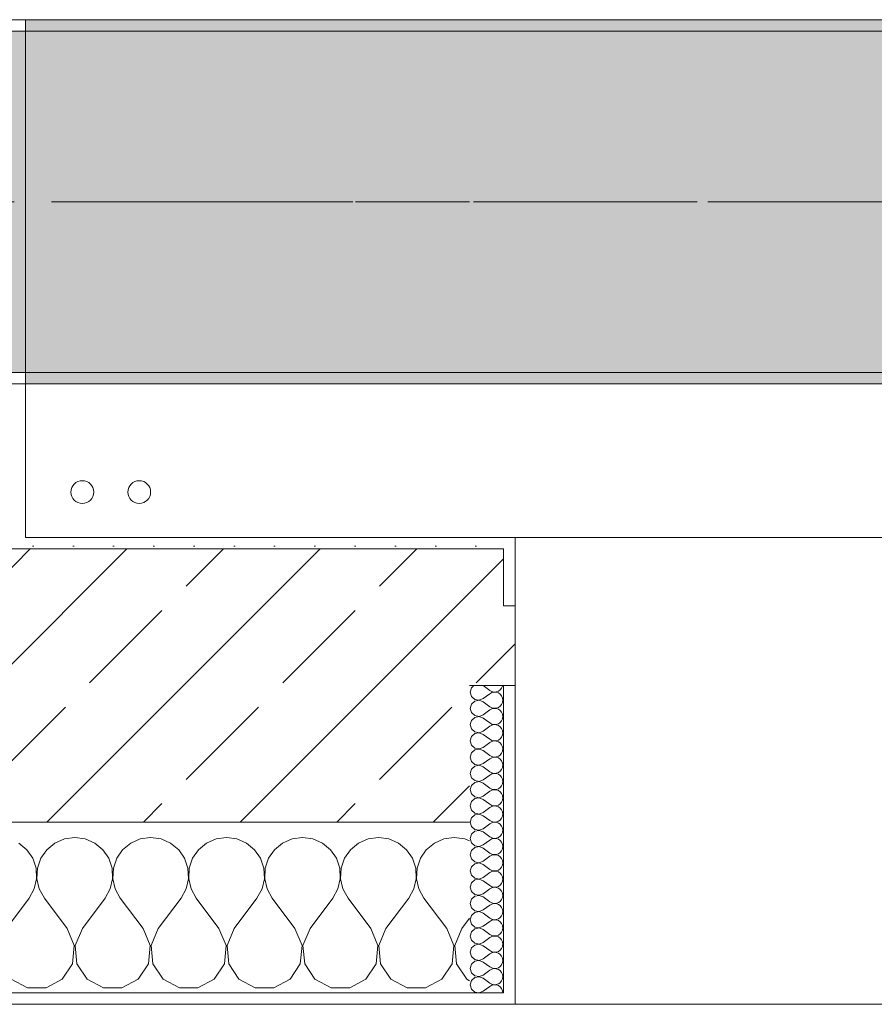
# Model space of a CAD drawing. Header units: metres. Extents: x -3.6 to 84.5, y -11 to 16.8.
# Tile 45 of 228: x 15.085 to 15.835, y -0.155 to 0.71. Entities that reach past the tile are written whole.
import ezdxf

# ---------------------------------------------------------------- set-up
doc = ezdxf.new("R2010")
doc.units = ezdxf.units.M
doc.header["$MEASUREMENT"] = 0
doc.linetypes.add('Achse', pattern=[0.2, 0.1, -0.05, 0, -0.05])
doc.linetypes.add('Strichlinie doppelt', pattern=[0.546806, 0.264583, -0.105833, 0.070556, -0.105833])
for name, color, linetype in [('451 - Universal.Achsen Raster', 7, 'Continuous'), ('604 - Struktur.Wand Aussen', 7, 'Continuous'), ('607 - Struktur.Stütze', 7, 'Continuous'), ('608 - Struktur.Träger', 7, 'Continuous'), ('801 - HKLSE.Heizung_ Klima_ Lüftung', 7, 'Continuous')]:
    doc.layers.add(name, color=color, linetype=linetype)
pattern_1 = [(45, (0, 0), (-0.01767767, 0.01767767), [0, -0.025])]
pattern_2 = [(0, (0, 0), (0, 0.08660254), [0, -0.05]), (0, (0.025, 0.0433), (0, 0.08660254), [0, -0.05])]
pattern_3 = [(45, (0, 0), (-0.08485281, 0.08485281), []), (45, (-0.04243, 0.04243), (-0.08485281, 0.08485281), [0.09, -0.03])]

# ---------------------------------------------------------------- blocks, each defined once
blk = doc.blocks.new('*X76')
at = {"layer": '604 - Struktur.Wand Aussen', "color": 7, "linetype": 'Continuous', "lineweight": 5}
for p, q in [((15.13333, -0.00833), (15.12422, -0.0096)), ((15.14244, -0.0096), (15.13333, -0.00833)), ((15.2, -0.00833), (15.19089, -0.0096)), ((15.20911, -0.0096), (15.2, -0.00833)), ((15.26667, -0.00833), (15.25756, -0.0096)), ((15.27578, -0.0096), (15.26667, -0.00833)), ((15.33333, -0.00833), (15.32422, -0.0096)), ((15.34244, -0.0096), (15.33333, -0.00833)), ((15.4, -0.00833), (15.39089, -0.0096)), ((15.40911, -0.0096), (15.4, -0.00833)), ((15.46667, -0.00833), (15.45756, -0.0096)), ((15.47578, -0.0096), (15.46667, -0.00833)), ((15.09127, -0.01918), (15.08419, -0.01331)), ((15.11581, -0.01331), (15.10873, -0.01918)), ((15.12422, -0.0096), (15.11581, -0.01331)), ((15.15086, -0.01331), (15.14244, -0.0096)), ((15.15794, -0.01918), (15.15086, -0.01331)), ((15.18248, -0.01331), (15.17539, -0.01918)), ((15.19089, -0.0096), (15.18248, -0.01331)), ((15.21752, -0.01331), (15.20911, -0.0096)), ((15.22461, -0.01918), (15.21752, -0.01331)), ((15.24914, -0.01331), (15.24206, -0.01918)), ((15.25756, -0.0096), (15.24914, -0.01331)), ((15.28419, -0.01331), (15.27578, -0.0096)), ((15.29127, -0.01918), (15.28419, -0.01331)), ((15.31581, -0.01331), (15.30873, -0.01918)), ((15.32422, -0.0096), (15.31581, -0.01331)), ((15.35086, -0.01331), (15.34244, -0.0096)), ((15.35794, -0.01918), (15.35086, -0.01331)), ((15.38248, -0.01331), (15.37539, -0.01918)), ((15.39089, -0.0096), (15.38248, -0.01331)), ((15.41752, -0.01331), (15.40911, -0.0096)), ((15.42461, -0.01918), (15.41752, -0.01331)), ((15.44914, -0.01331), (15.44206, -0.01918)), ((15.45756, -0.0096), (15.44914, -0.01331)), ((15.48, -0.01146), (15.47578, -0.0096)), ((15.09648, -0.02676), (15.09127, -0.01918)), ((15.10873, -0.01918), (15.10352, -0.02676)), ((15.16315, -0.02676), (15.15794, -0.01918)), ((15.17539, -0.01918), (15.17019, -0.02676)), ((15.22981, -0.02676), (15.22461, -0.01918)), ((15.24206, -0.01918), (15.23685, -0.02676)), ((15.29648, -0.02676), (15.29127, -0.01918)), ((15.30873, -0.01918), (15.30352, -0.02676)), ((15.36315, -0.02676), (15.35794, -0.01918)), ((15.37539, -0.01918), (15.37019, -0.02676)), ((15.42981, -0.02676), (15.42461, -0.01918)), ((15.44206, -0.01918), (15.43685, -0.02676)), ((15.09942, -0.03547), (15.09648, -0.02676)), ((15.10352, -0.02676), (15.10058, -0.03547)), ((15.16609, -0.03547), (15.16315, -0.02676)), ((15.17019, -0.02676), (15.16725, -0.03547)), ((15.23275, -0.03547), (15.22981, -0.02676)), ((15.23685, -0.02676), (15.23391, -0.03547)), ((15.29942, -0.03547), (15.29648, -0.02676)), ((15.30352, -0.02676), (15.30058, -0.03547)), ((15.36609, -0.03547), (15.36315, -0.02676)), ((15.37019, -0.02676), (15.36725, -0.03547)), ((15.43275, -0.03547), (15.42981, -0.02676)), ((15.43685, -0.02676), (15.43391, -0.03547)), ((15.09987, -0.04466), (15.09942, -0.03547)), ((15.10058, -0.03547), (15.10013, -0.04466)), ((15.16653, -0.04466), (15.16609, -0.03547)), ((15.16725, -0.03547), (15.1668, -0.04466)), ((15.2332, -0.04466), (15.23275, -0.03547)), ((15.23391, -0.03547), (15.23347, -0.04466)), ((15.29987, -0.04466), (15.29942, -0.03547)), ((15.30058, -0.03547), (15.30013, -0.04466)), ((15.36653, -0.04466), (15.36609, -0.03547)), ((15.36725, -0.03547), (15.3668, -0.04466)), ((15.4332, -0.04466), (15.43275, -0.03547)), ((15.43391, -0.03547), (15.43347, -0.04466)), ((15.09778, -0.05362), (15.09987, -0.04466)), ((15.10013, -0.04466), (15.10222, -0.05362)), ((15.16445, -0.05362), (15.16653, -0.04466)), ((15.1668, -0.04466), (15.16888, -0.05362)), ((15.23112, -0.05362), (15.2332, -0.04466)), ((15.23347, -0.04466), (15.23555, -0.05362)), ((15.29778, -0.05362), (15.29987, -0.04466)), ((15.30013, -0.04466), (15.30222, -0.05362)), ((15.36445, -0.05362), (15.36653, -0.04466)), ((15.3668, -0.04466), (15.36888, -0.05362)), ((15.43112, -0.05362), (15.4332, -0.04466)), ((15.43347, -0.04466), (15.43555, -0.05362)), ((15.09333, -0.06167), (15.09778, -0.05362)), ((15.10222, -0.05362), (15.10667, -0.06167)), ((15.16, -0.06167), (15.16445, -0.05362)), ((15.16888, -0.05362), (15.17333, -0.06167)), ((15.22667, -0.06167), (15.23112, -0.05362)), ((15.23555, -0.05362), (15.24, -0.06167)), ((15.29333, -0.06167), (15.29778, -0.05362)), ((15.30222, -0.05362), (15.30667, -0.06167)), ((15.36, -0.06167), (15.36445, -0.05362)), ((15.36888, -0.05362), (15.37333, -0.06167)), ((15.42667, -0.06167), (15.43112, -0.05362)), ((15.43555, -0.05362), (15.44, -0.06167)), ((15.07333, -0.08833), (15.09333, -0.06167)), ((15.12667, -0.08833), (15.10667, -0.06167)), ((15.14, -0.08833), (15.16, -0.06167)), ((15.19333, -0.08833), (15.17333, -0.06167)), ((15.20667, -0.08833), (15.22667, -0.06167)), ((15.26, -0.08833), (15.24, -0.06167)), ((15.27333, -0.08833), (15.29333, -0.06167)), ((15.32667, -0.08833), (15.30667, -0.06167)), ((15.34, -0.08833), (15.36, -0.06167)), ((15.39333, -0.08833), (15.37333, -0.06167)), ((15.40667, -0.08833), (15.42667, -0.06167)), ((15.46, -0.08833), (15.44, -0.06167)), ((15.47333, -0.08833), (15.48, -0.07944)), ((15.13295, -0.1033), (15.12667, -0.08833)), ((15.14, -0.08833), (15.13371, -0.1033)), ((15.19962, -0.1033), (15.19333, -0.08833)), ((15.20667, -0.08833), (15.20038, -0.1033)), ((15.26629, -0.1033), (15.26, -0.08833)), ((15.27333, -0.08833), (15.26705, -0.1033)), ((15.33295, -0.1033), (15.32667, -0.08833)), ((15.34, -0.08833), (15.33371, -0.1033)), ((15.39962, -0.1033), (15.39333, -0.08833)), ((15.40667, -0.08833), (15.40038, -0.1033)), ((15.46629, -0.1033), (15.46, -0.08833)), ((15.47333, -0.08833), (15.46705, -0.1033)), ((15.13142, -0.11947), (15.13295, -0.1033)), ((15.13371, -0.1033), (15.13525, -0.11947)), ((15.19808, -0.11947), (15.19962, -0.1033)), ((15.20038, -0.1033), (15.20192, -0.11947)), ((15.26475, -0.11947), (15.26629, -0.1033)), ((15.26705, -0.1033), (15.26858, -0.11947)), ((15.33142, -0.11947), (15.33295, -0.1033)), ((15.33371, -0.1033), (15.33525, -0.11947)), ((15.39808, -0.11947), (15.39962, -0.1033)), ((15.40038, -0.1033), (15.40192, -0.11947)), ((15.46475, -0.11947), (15.46629, -0.1033)), ((15.46705, -0.1033), (15.46858, -0.11947)), ((15.12243, -0.13299), (15.13142, -0.11947)), ((15.13525, -0.11947), (15.14424, -0.13299)), ((15.1891, -0.13299), (15.19808, -0.11947)), ((15.20192, -0.11947), (15.2109, -0.13299)), ((15.25576, -0.13299), (15.26475, -0.11947)), ((15.26858, -0.11947), (15.27757, -0.13299)), ((15.32243, -0.13299), (15.33142, -0.11947)), ((15.33525, -0.11947), (15.34424, -0.13299)), ((15.3891, -0.13299), (15.39808, -0.11947)), ((15.40192, -0.11947), (15.4109, -0.13299)), ((15.45576, -0.13299), (15.46475, -0.11947)), ((15.46858, -0.11947), (15.47757, -0.13299)), ((15.07757, -0.13299), (15.09188, -0.14066)), ((15.10812, -0.14066), (15.12243, -0.13299)), ((15.14424, -0.13299), (15.15855, -0.14066)), ((15.17479, -0.14066), (15.1891, -0.13299)), ((15.2109, -0.13299), (15.22521, -0.14066)), ((15.24145, -0.14066), (15.25576, -0.13299)), ((15.27757, -0.13299), (15.29188, -0.14066)), ((15.30812, -0.14066), (15.32243, -0.13299)), ((15.34424, -0.13299), (15.35855, -0.14066)), ((15.37479, -0.14066), (15.3891, -0.13299)), ((15.4109, -0.13299), (15.42521, -0.14066)), ((15.44145, -0.14066), (15.45576, -0.13299)), ((15.47757, -0.13299), (15.48, -0.13429)), ((15.09188, -0.14066), (15.10812, -0.14066)), ((15.15855, -0.14066), (15.17479, -0.14066)), ((15.22521, -0.14066), (15.24145, -0.14066)), ((15.29188, -0.14066), (15.30812, -0.14066)), ((15.35855, -0.14066), (15.37479, -0.14066)), ((15.42521, -0.14066), (15.44145, -0.14066))]:
    blk.add_line(p, q, dxfattribs=at)
blk = doc.blocks.new('*X106')
at = {"layer": '604 - Struktur.Wand Aussen', "color": 7, "linetype": 'Continuous', "lineweight": 5}
for p, q in [((15.48178, 0.12304), (15.48071, 0.11929)), ((15.48392, 0.125), (15.48178, 0.12304)), ((15.49214, 0.125), (15.49786, 0.12071)), ((15.50534, 0.12004), (15.50696, 0.12116)), ((15.50696, 0.12116), (15.50822, 0.12267)), ((15.50822, 0.12267), (15.50901, 0.12448)), ((15.50901, 0.12448), (15.50909, 0.125)), ((15.48071, 0.11929), (15.48178, 0.11553)), ((15.48178, 0.11553), (15.48466, 0.1129)), ((15.48466, 0.1129), (15.4885, 0.11217)), ((15.4885, 0.11217), (15.49214, 0.11357)), ((15.49214, 0.11357), (15.49786, 0.11786)), ((15.49786, 0.12071), (15.49958, 0.11976)), ((15.49958, 0.11881), (15.49786, 0.11786)), ((15.49958, 0.11976), (15.5015, 0.11931)), ((15.5015, 0.11926), (15.49958, 0.11881)), ((15.5015, 0.11931), (15.50347, 0.11941)), ((15.50347, 0.11916), (15.5015, 0.11926)), ((15.50347, 0.11941), (15.50534, 0.12004)), ((15.50534, 0.11853), (15.50347, 0.11916)), ((15.50696, 0.11742), (15.50534, 0.11853)), ((15.50822, 0.1159), (15.50696, 0.11742)), ((15.50901, 0.11409), (15.50822, 0.1159)), ((15.50929, 0.11214), (15.50901, 0.11409)), ((15.48178, 0.10876), (15.48071, 0.105)), ((15.48071, 0.105), (15.48178, 0.10124)), ((15.48466, 0.11139), (15.48178, 0.10876)), ((15.4885, 0.11211), (15.48466, 0.11139)), ((15.49214, 0.11071), (15.4885, 0.11211)), ((15.49214, 0.11071), (15.49786, 0.10643)), ((15.49786, 0.10643), (15.49958, 0.10547)), ((15.49958, 0.10453), (15.49786, 0.10357)), ((15.49958, 0.10547), (15.5015, 0.10503)), ((15.5015, 0.10497), (15.49958, 0.10453)), ((15.5015, 0.10503), (15.50347, 0.10512)), ((15.50347, 0.10488), (15.5015, 0.10497)), ((15.50347, 0.10512), (15.50534, 0.10575)), ((15.50534, 0.10425), (15.50347, 0.10488)), ((15.50534, 0.10575), (15.50696, 0.10687)), ((15.50696, 0.10313), (15.50534, 0.10425)), ((15.50696, 0.10687), (15.50822, 0.10839)), ((15.50822, 0.10839), (15.50901, 0.11019)), ((15.50901, 0.11019), (15.50929, 0.11214)), ((15.48178, 0.10124), (15.48466, 0.09861)), ((15.48466, 0.0971), (15.48178, 0.09447)), ((15.48466, 0.09861), (15.4885, 0.09789)), ((15.4885, 0.09783), (15.48466, 0.0971)), ((15.4885, 0.09789), (15.49214, 0.09929)), ((15.49214, 0.09643), (15.4885, 0.09783)), ((15.49214, 0.09929), (15.49786, 0.10357)), ((15.49214, 0.09643), (15.49786, 0.09214)), ((15.50822, 0.10161), (15.50696, 0.10313)), ((15.50901, 0.09981), (15.50822, 0.10161)), ((15.50822, 0.0941), (15.50901, 0.09591)), ((15.50929, 0.09786), (15.50901, 0.09981)), ((15.50901, 0.09591), (15.50929, 0.09786)), ((15.48178, 0.09447), (15.48071, 0.09071)), ((15.48071, 0.09071), (15.48178, 0.08696)), ((15.48178, 0.08696), (15.48466, 0.08433)), ((15.49214, 0.085), (15.49786, 0.08929)), ((15.49786, 0.09214), (15.49958, 0.09119)), ((15.49958, 0.09024), (15.49786, 0.08929)), ((15.49958, 0.09119), (15.5015, 0.09074)), ((15.5015, 0.09069), (15.49958, 0.09024)), ((15.5015, 0.09074), (15.50347, 0.09084)), ((15.50347, 0.09059), (15.5015, 0.09069)), ((15.50347, 0.09084), (15.50534, 0.09147)), ((15.50534, 0.08996), (15.50347, 0.09059)), ((15.50534, 0.09147), (15.50696, 0.09258)), ((15.50696, 0.08884), (15.50534, 0.08996)), ((15.50696, 0.09258), (15.50822, 0.0941)), ((15.50822, 0.08733), (15.50696, 0.08884)), ((15.50901, 0.08552), (15.50822, 0.08733)), ((15.48178, 0.08018), (15.48071, 0.07643)), ((15.48466, 0.08282), (15.48178, 0.08018)), ((15.48466, 0.08433), (15.4885, 0.0836)), ((15.4885, 0.08354), (15.48466, 0.08282)), ((15.4885, 0.0836), (15.49214, 0.085)), ((15.49214, 0.08214), (15.4885, 0.08354)), ((15.49214, 0.08214), (15.49786, 0.07786)), ((15.49786, 0.07786), (15.49958, 0.0769)), ((15.50534, 0.07718), (15.50696, 0.0783)), ((15.50696, 0.0783), (15.50822, 0.07982)), ((15.50822, 0.07982), (15.50901, 0.08162)), ((15.50929, 0.08357), (15.50901, 0.08552)), ((15.50901, 0.08162), (15.50929, 0.08357)), ((15.48071, 0.07643), (15.48178, 0.07267)), ((15.48178, 0.07267), (15.48466, 0.07004)), ((15.48466, 0.07004), (15.4885, 0.06931)), ((15.4885, 0.06926), (15.48466, 0.06853)), ((15.4885, 0.06931), (15.49214, 0.07071)), ((15.49214, 0.06786), (15.4885, 0.06926)), ((15.49214, 0.07071), (15.49786, 0.075)), ((15.49958, 0.07595), (15.49786, 0.075)), ((15.49958, 0.0769), (15.5015, 0.07646)), ((15.5015, 0.0764), (15.49958, 0.07595)), ((15.5015, 0.07646), (15.50347, 0.07655)), ((15.50347, 0.0763), (15.5015, 0.0764)), ((15.50347, 0.07655), (15.50534, 0.07718)), ((15.50534, 0.07567), (15.50347, 0.0763)), ((15.50696, 0.07456), (15.50534, 0.07567)), ((15.50822, 0.07304), (15.50696, 0.07456)), ((15.50901, 0.07124), (15.50822, 0.07304)), ((15.50929, 0.06929), (15.50901, 0.07124)), ((15.50901, 0.06733), (15.50929, 0.06929)), ((15.48178, 0.0659), (15.48071, 0.06214)), ((15.48071, 0.06214), (15.48178, 0.05839)), ((15.48466, 0.06853), (15.48178, 0.0659)), ((15.49214, 0.06786), (15.49786, 0.06357)), ((15.49214, 0.05643), (15.49786, 0.06071)), ((15.49786, 0.06357), (15.49958, 0.06262)), ((15.49958, 0.06167), (15.49786, 0.06071)), ((15.49958, 0.06262), (15.5015, 0.06217)), ((15.5015, 0.06211), (15.49958, 0.06167)), ((15.5015, 0.06217), (15.50347, 0.06227)), ((15.50347, 0.06202), (15.5015, 0.06211)), ((15.50347, 0.06227), (15.50534, 0.0629)), ((15.50534, 0.06139), (15.50347, 0.06202)), ((15.50534, 0.0629), (15.50696, 0.06401)), ((15.50696, 0.06027), (15.50534, 0.06139)), ((15.50696, 0.06401), (15.50822, 0.06553)), ((15.50822, 0.06553), (15.50901, 0.06733)), ((15.48178, 0.05839), (15.48466, 0.05575)), ((15.48466, 0.05425), (15.48178, 0.05161)), ((15.48466, 0.05575), (15.4885, 0.05503)), ((15.4885, 0.05497), (15.48466, 0.05425)), ((15.4885, 0.05503), (15.49214, 0.05643)), ((15.49214, 0.05357), (15.4885, 0.05497)), ((15.49214, 0.05357), (15.49786, 0.04929)), ((15.50822, 0.05876), (15.50696, 0.06027)), ((15.50901, 0.05695), (15.50822, 0.05876)), ((15.50822, 0.05124), (15.50901, 0.05305)), ((15.50929, 0.055), (15.50901, 0.05695)), ((15.50901, 0.05305), (15.50929, 0.055)), ((15.48178, 0.05161), (15.48071, 0.04786)), ((15.48071, 0.04786), (15.48178, 0.0441)), ((15.48178, 0.0441), (15.48466, 0.04147)), ((15.49214, 0.04214), (15.49786, 0.04643)), ((15.49786, 0.04929), (15.49958, 0.04833)), ((15.49958, 0.04738), (15.49786, 0.04643)), ((15.49958, 0.04833), (15.5015, 0.04789)), ((15.5015, 0.04783), (15.49958, 0.04738)), ((15.5015, 0.04789), (15.50347, 0.04798)), ((15.50347, 0.04773), (15.5015, 0.04783)), ((15.50347, 0.04798), (15.50534, 0.04861)), ((15.50534, 0.0471), (15.50347, 0.04773)), ((15.50534, 0.04861), (15.50696, 0.04973)), ((15.50696, 0.04599), (15.50534, 0.0471)), ((15.50696, 0.04973), (15.50822, 0.05124)), ((15.50822, 0.04447), (15.50696, 0.04599)), ((15.50901, 0.04267), (15.50822, 0.04447)), ((15.48178, 0.03733), (15.48071, 0.03357)), ((15.48466, 0.03996), (15.48178, 0.03733)), ((15.48466, 0.04147), (15.4885, 0.04074)), ((15.4885, 0.04069), (15.48466, 0.03996)), ((15.4885, 0.04074), (15.49214, 0.04214)), ((15.49214, 0.03929), (15.4885, 0.04069)), ((15.49214, 0.03929), (15.49786, 0.035)), ((15.49786, 0.035), (15.49958, 0.03405)), ((15.50534, 0.03433), (15.50696, 0.03544)), ((15.50696, 0.03544), (15.50822, 0.03696)), ((15.50822, 0.03696), (15.50901, 0.03876)), ((15.50929, 0.04071), (15.50901, 0.04267)), ((15.50901, 0.03876), (15.50929, 0.04071)), ((15.48071, 0.03357), (15.48178, 0.02982)), ((15.48178, 0.02982), (15.48466, 0.02718)), ((15.48466, 0.02718), (15.4885, 0.02646)), ((15.4885, 0.0264), (15.48466, 0.02567)), ((15.4885, 0.02646), (15.49214, 0.02786)), ((15.49214, 0.025), (15.4885, 0.0264)), ((15.49214, 0.02786), (15.49786, 0.03214)), ((15.49958, 0.0331), (15.49786, 0.03214)), ((15.49958, 0.03405), (15.5015, 0.0336)), ((15.5015, 0.03354), (15.49958, 0.0331)), ((15.5015, 0.0336), (15.50347, 0.0337)), ((15.50347, 0.03345), (15.5015, 0.03354)), ((15.50347, 0.0337), (15.50534, 0.03433)), ((15.50534, 0.03282), (15.50347, 0.03345)), ((15.50696, 0.0317), (15.50534, 0.03282)), ((15.50822, 0.03018), (15.50696, 0.0317)), ((15.50901, 0.02838), (15.50822, 0.03018)), ((15.50929, 0.02643), (15.50901, 0.02838)), ((15.50901, 0.02448), (15.50929, 0.02643)), ((15.48178, 0.02304), (15.48071, 0.01929)), ((15.48071, 0.01929), (15.48178, 0.01553)), ((15.48466, 0.02567), (15.48178, 0.02304)), ((15.49214, 0.025), (15.49786, 0.02071)), ((15.49214, 0.01357), (15.49786, 0.01786)), ((15.49786, 0.02071), (15.49958, 0.01976)), ((15.49958, 0.01881), (15.49786, 0.01786)), ((15.49958, 0.01976), (15.5015, 0.01931)), ((15.5015, 0.01926), (15.49958, 0.01881)), ((15.5015, 0.01931), (15.50347, 0.01941)), ((15.50347, 0.01916), (15.5015, 0.01926)), ((15.50347, 0.01941), (15.50534, 0.02004)), ((15.50534, 0.01853), (15.50347, 0.01916)), ((15.50534, 0.02004), (15.50696, 0.02116)), ((15.50696, 0.01742), (15.50534, 0.01853)), ((15.50696, 0.02116), (15.50822, 0.02267)), ((15.50822, 0.0159), (15.50696, 0.01742)), ((15.50822, 0.02267), (15.50901, 0.02448)), ((15.48178, 0.00876), (15.48071, 0.005)), ((15.48178, 0.01553), (15.48466, 0.0129)), ((15.48466, 0.01139), (15.48178, 0.00876)), ((15.48466, 0.0129), (15.4885, 0.01217)), ((15.4885, 0.01211), (15.48466, 0.01139)), ((15.4885, 0.01217), (15.49214, 0.01357)), ((15.49214, 0.01071), (15.4885, 0.01211)), ((15.49214, 0.01071), (15.49786, 0.00643)), ((15.50901, 0.01409), (15.50822, 0.0159)), ((15.50822, 0.00839), (15.50901, 0.01019)), ((15.50929, 0.01214), (15.50901, 0.01409)), ((15.50901, 0.01019), (15.50929, 0.01214)), ((15.48071, 0.005), (15.48178, 0.00124)), ((15.48178, 0.00124), (15.48466, -0.00139)), ((15.49214, -0.00071), (15.49786, 0.00357)), ((15.49786, 0.00643), (15.49958, 0.00547)), ((15.49958, 0.00453), (15.49786, 0.00357)), ((15.49958, 0.00547), (15.5015, 0.00503)), ((15.5015, 0.00497), (15.49958, 0.00453)), ((15.5015, 0.00503), (15.50347, 0.00512)), ((15.50347, 0.00488), (15.5015, 0.00497)), ((15.50347, 0.00512), (15.50534, 0.00575)), ((15.50534, 0.00425), (15.50347, 0.00488)), ((15.50534, 0.00575), (15.50696, 0.00687)), ((15.50696, 0.00313), (15.50534, 0.00425)), ((15.50696, 0.00687), (15.50822, 0.00839)), ((15.50822, 0.00161), (15.50696, 0.00313)), ((15.50901, -0.00019), (15.50822, 0.00161)), ((15.48178, -0.00553), (15.48071, -0.00929)), ((15.48466, -0.0029), (15.48178, -0.00553)), ((15.48466, -0.00139), (15.4885, -0.00211)), ((15.4885, -0.00217), (15.48466, -0.0029)), ((15.4885, -0.00211), (15.49214, -0.00071)), ((15.49214, -0.00357), (15.4885, -0.00217)), ((15.49214, -0.00357), (15.49786, -0.00786)), ((15.49786, -0.00786), (15.49958, -0.00881)), ((15.50347, -0.00916), (15.50534, -0.00853)), ((15.50534, -0.00853), (15.50696, -0.00742)), ((15.50696, -0.00742), (15.50822, -0.0059)), ((15.50822, -0.0059), (15.50901, -0.00409)), ((15.50929, -0.00214), (15.50901, -0.00019)), ((15.50901, -0.00409), (15.50929, -0.00214)), ((15.48071, -0.00929), (15.48178, -0.01304)), ((15.48178, -0.01304), (15.48466, -0.01567)), ((15.48466, -0.01718), (15.48178, -0.01982)), ((15.48466, -0.01567), (15.4885, -0.0164)), ((15.4885, -0.01646), (15.48466, -0.01718)), ((15.4885, -0.0164), (15.49214, -0.015)), ((15.49214, -0.01786), (15.4885, -0.01646)), ((15.49214, -0.015), (15.49786, -0.01071)), ((15.49958, -0.00976), (15.49786, -0.01071)), ((15.49958, -0.00881), (15.5015, -0.00926)), ((15.5015, -0.00931), (15.49958, -0.00976)), ((15.5015, -0.00926), (15.50347, -0.00916)), ((15.50347, -0.00941), (15.5015, -0.00931)), ((15.50534, -0.01004), (15.50347, -0.00941)), ((15.50696, -0.01116), (15.50534, -0.01004)), ((15.50822, -0.01267), (15.50696, -0.01116)), ((15.50901, -0.01448), (15.50822, -0.01267)), ((15.50929, -0.01643), (15.50901, -0.01448)), ((15.50901, -0.01838), (15.50929, -0.01643)), ((15.48178, -0.01982), (15.48071, -0.02357)), ((15.48071, -0.02357), (15.48178, -0.02733)), ((15.49214, -0.01786), (15.49786, -0.02214)), ((15.49214, -0.02929), (15.49786, -0.025)), ((15.49786, -0.02214), (15.49958, -0.0231)), ((15.49958, -0.02405), (15.49786, -0.025)), ((15.49958, -0.0231), (15.5015, -0.02354)), ((15.5015, -0.0236), (15.49958, -0.02405)), ((15.5015, -0.02354), (15.50347, -0.02345)), ((15.50347, -0.0237), (15.5015, -0.0236)), ((15.50347, -0.02345), (15.50534, -0.02282)), ((15.50534, -0.02433), (15.50347, -0.0237)), ((15.50534, -0.02282), (15.50696, -0.0217)), ((15.50696, -0.02544), (15.50534, -0.02433)), ((15.50696, -0.0217), (15.50822, -0.02018)), ((15.50822, -0.02696), (15.50696, -0.02544)), ((15.50822, -0.02018), (15.50901, -0.01838)), ((15.48178, -0.0341), (15.48071, -0.03786)), ((15.48178, -0.02733), (15.48466, -0.02996)), ((15.48466, -0.03147), (15.48178, -0.0341)), ((15.48466, -0.02996), (15.4885, -0.03069)), ((15.4885, -0.03074), (15.48466, -0.03147)), ((15.4885, -0.03069), (15.49214, -0.02929)), ((15.49214, -0.03214), (15.4885, -0.03074)), ((15.49214, -0.03214), (15.49786, -0.03643)), ((15.50696, -0.03599), (15.50822, -0.03447)), ((15.50901, -0.02876), (15.50822, -0.02696)), ((15.50822, -0.03447), (15.50901, -0.03267)), ((15.50929, -0.03071), (15.50901, -0.02876)), ((15.50901, -0.03267), (15.50929, -0.03071)), ((15.48071, -0.03786), (15.48178, -0.04161)), ((15.48178, -0.04161), (15.48466, -0.04425)), ((15.49214, -0.04357), (15.49786, -0.03929)), ((15.49786, -0.03643), (15.49958, -0.03738)), ((15.49958, -0.03833), (15.49786, -0.03929)), ((15.49958, -0.03738), (15.5015, -0.03783)), ((15.5015, -0.03789), (15.49958, -0.03833)), ((15.5015, -0.03783), (15.50347, -0.03773)), ((15.50347, -0.03798), (15.5015, -0.03789)), ((15.50347, -0.03773), (15.50534, -0.0371)), ((15.50534, -0.03861), (15.50347, -0.03798)), ((15.50534, -0.0371), (15.50696, -0.03599)), ((15.50696, -0.03973), (15.50534, -0.03861)), ((15.50822, -0.04124), (15.50696, -0.03973)), ((15.50901, -0.04305), (15.50822, -0.04124)), ((15.50929, -0.045), (15.50901, -0.04305)), ((15.48178, -0.04839), (15.48071, -0.05214)), ((15.48466, -0.04575), (15.48178, -0.04839)), ((15.48466, -0.04425), (15.4885, -0.04497)), ((15.4885, -0.04503), (15.48466, -0.04575)), ((15.4885, -0.04497), (15.49214, -0.04357)), ((15.49214, -0.04643), (15.4885, -0.04503)), ((15.49214, -0.04643), (15.49786, -0.05071)), ((15.49786, -0.05071), (15.49958, -0.05167)), ((15.49958, -0.05167), (15.5015, -0.05211)), ((15.50347, -0.05202), (15.50534, -0.05139)), ((15.50534, -0.05139), (15.50696, -0.05027)), ((15.50696, -0.05027), (15.50822, -0.04876)), ((15.50822, -0.04876), (15.50901, -0.04695)), ((15.50901, -0.04695), (15.50929, -0.045)), ((15.48071, -0.05214), (15.48178, -0.0559)), ((15.48178, -0.0559), (15.48466, -0.05853)), ((15.48466, -0.06004), (15.48178, -0.06267)), ((15.48466, -0.05853), (15.4885, -0.05926)), ((15.4885, -0.05931), (15.48466, -0.06004)), ((15.4885, -0.05926), (15.49214, -0.05786)), ((15.49214, -0.06071), (15.4885, -0.05931)), ((15.49214, -0.05786), (15.49786, -0.05357)), ((15.49958, -0.05262), (15.49786, -0.05357)), ((15.5015, -0.05217), (15.49958, -0.05262)), ((15.5015, -0.05211), (15.50347, -0.05202)), ((15.50347, -0.05227), (15.5015, -0.05217)), ((15.50534, -0.0529), (15.50347, -0.05227)), ((15.50696, -0.05401), (15.50534, -0.0529)), ((15.50822, -0.05553), (15.50696, -0.05401)), ((15.50901, -0.05733), (15.50822, -0.05553)), ((15.50929, -0.05929), (15.50901, -0.05733)), ((15.50901, -0.06124), (15.50929, -0.05929)), ((15.48178, -0.06267), (15.48071, -0.06643)), ((15.48071, -0.06643), (15.48178, -0.07018)), ((15.49214, -0.06071), (15.49786, -0.065)), ((15.49214, -0.07214), (15.49786, -0.06786)), ((15.49786, -0.065), (15.49958, -0.06595)), ((15.49958, -0.0669), (15.49786, -0.06786)), ((15.49958, -0.06595), (15.5015, -0.0664)), ((15.5015, -0.06646), (15.49958, -0.0669)), ((15.5015, -0.0664), (15.50347, -0.0663)), ((15.50347, -0.06655), (15.5015, -0.06646)), ((15.50347, -0.0663), (15.50534, -0.06567)), ((15.50534, -0.06718), (15.50347, -0.06655)), ((15.50534, -0.06567), (15.50696, -0.06456)), ((15.50696, -0.0683), (15.50534, -0.06718)), ((15.50696, -0.06456), (15.50822, -0.06304)), ((15.50822, -0.06982), (15.50696, -0.0683)), ((15.50822, -0.06304), (15.50901, -0.06124)), ((15.48178, -0.07696), (15.48071, -0.08071)), ((15.48178, -0.07018), (15.48466, -0.07282)), ((15.48466, -0.07433), (15.48178, -0.07696)), ((15.48466, -0.07282), (15.4885, -0.07354)), ((15.4885, -0.0736), (15.48466, -0.07433)), ((15.4885, -0.07354), (15.49214, -0.07214)), ((15.49214, -0.075), (15.4885, -0.0736)), ((15.49214, -0.075), (15.49786, -0.07929)), ((15.50696, -0.07884), (15.50822, -0.07733)), ((15.50901, -0.07162), (15.50822, -0.06982)), ((15.50822, -0.07733), (15.50901, -0.07552)), ((15.50929, -0.07357), (15.50901, -0.07162)), ((15.50901, -0.07552), (15.50929, -0.07357)), ((15.48071, -0.08071), (15.48178, -0.08447)), ((15.48178, -0.08447), (15.48466, -0.0871)), ((15.4885, -0.08783), (15.49214, -0.08643)), ((15.49214, -0.08643), (15.49786, -0.08214)), ((15.49786, -0.07929), (15.49958, -0.08024)), ((15.49958, -0.08119), (15.49786, -0.08214)), ((15.49958, -0.08024), (15.5015, -0.08069)), ((15.5015, -0.08074), (15.49958, -0.08119)), ((15.5015, -0.08069), (15.50347, -0.08059)), ((15.50347, -0.08084), (15.5015, -0.08074)), ((15.50347, -0.08059), (15.50534, -0.07996)), ((15.50534, -0.08147), (15.50347, -0.08084)), ((15.50534, -0.07996), (15.50696, -0.07884)), ((15.50696, -0.08258), (15.50534, -0.08147)), ((15.50822, -0.0841), (15.50696, -0.08258)), ((15.50901, -0.08591), (15.50822, -0.0841)), ((15.50929, -0.08786), (15.50901, -0.08591)), ((15.48178, -0.09124), (15.48071, -0.095)), ((15.48071, -0.095), (15.48178, -0.09876)), ((15.48466, -0.08861), (15.48178, -0.09124)), ((15.48466, -0.0871), (15.4885, -0.08783)), ((15.4885, -0.08789), (15.48466, -0.08861)), ((15.49214, -0.08929), (15.4885, -0.08789)), ((15.49214, -0.08929), (15.49786, -0.09357)), ((15.49786, -0.09357), (15.49958, -0.09453)), ((15.49958, -0.09453), (15.5015, -0.09497)), ((15.5015, -0.09503), (15.49958, -0.09547)), ((15.5015, -0.09497), (15.50347, -0.09488)), ((15.50347, -0.09512), (15.5015, -0.09503)), ((15.50347, -0.09488), (15.50534, -0.09425)), ((15.50534, -0.09575), (15.50347, -0.09512)), ((15.50534, -0.09425), (15.50696, -0.09313)), ((15.50696, -0.09313), (15.50822, -0.09161)), ((15.50822, -0.09161), (15.50901, -0.08981)), ((15.50901, -0.08981), (15.50929, -0.08786)), ((15.48178, -0.09876), (15.48466, -0.10139)), ((15.48466, -0.1029), (15.48178, -0.10553)), ((15.48466, -0.10139), (15.4885, -0.10211)), ((15.4885, -0.10217), (15.48466, -0.1029)), ((15.4885, -0.10211), (15.49214, -0.10071)), ((15.49214, -0.10357), (15.4885, -0.10217)), ((15.49214, -0.10071), (15.49786, -0.09643)), ((15.49214, -0.10357), (15.49786, -0.10786)), ((15.49958, -0.09547), (15.49786, -0.09643)), ((15.50696, -0.09687), (15.50534, -0.09575)), ((15.50822, -0.09839), (15.50696, -0.09687)), ((15.50901, -0.10019), (15.50822, -0.09839)), ((15.50929, -0.10214), (15.50901, -0.10019)), ((15.50901, -0.10409), (15.50929, -0.10214)), ((15.48178, -0.10553), (15.48071, -0.10929)), ((15.48071, -0.10929), (15.48178, -0.11304)), ((15.49214, -0.115), (15.49786, -0.11071)), ((15.49786, -0.10786), (15.49958, -0.10881)), ((15.49958, -0.10976), (15.49786, -0.11071)), ((15.49958, -0.10881), (15.5015, -0.10926)), ((15.5015, -0.10931), (15.49958, -0.10976)), ((15.5015, -0.10926), (15.50347, -0.10916)), ((15.50347, -0.10941), (15.5015, -0.10931)), ((15.50347, -0.10916), (15.50534, -0.10853)), ((15.50534, -0.11004), (15.50347, -0.10941)), ((15.50534, -0.10853), (15.50696, -0.10742)), ((15.50696, -0.11116), (15.50534, -0.11004)), ((15.50696, -0.10742), (15.50822, -0.1059)), ((15.50822, -0.11267), (15.50696, -0.11116)), ((15.50822, -0.1059), (15.50901, -0.10409)), ((15.48178, -0.11982), (15.48071, -0.12357)), ((15.48178, -0.11304), (15.48466, -0.11567)), ((15.48466, -0.11718), (15.48178, -0.11982)), ((15.48466, -0.11567), (15.4885, -0.1164)), ((15.4885, -0.11646), (15.48466, -0.11718)), ((15.4885, -0.1164), (15.49214, -0.115)), ((15.49214, -0.11786), (15.4885, -0.11646)), ((15.49214, -0.11786), (15.49786, -0.12214)), ((15.50696, -0.1217), (15.50822, -0.12018)), ((15.50901, -0.11448), (15.50822, -0.11267)), ((15.50822, -0.12018), (15.50901, -0.11838)), ((15.50929, -0.11643), (15.50901, -0.11448)), ((15.50901, -0.11838), (15.50929, -0.11643)), ((15.48071, -0.12357), (15.48178, -0.12733)), ((15.48178, -0.12733), (15.48466, -0.12996)), ((15.4885, -0.13069), (15.49214, -0.12929)), ((15.49214, -0.12929), (15.49786, -0.125)), ((15.49786, -0.12214), (15.49958, -0.1231)), ((15.49958, -0.12405), (15.49786, -0.125)), ((15.49958, -0.1231), (15.5015, -0.12354)), ((15.5015, -0.1236), (15.49958, -0.12405)), ((15.5015, -0.12354), (15.50347, -0.12345)), ((15.50347, -0.1237), (15.5015, -0.1236)), ((15.50347, -0.12345), (15.50534, -0.12282)), ((15.50534, -0.12433), (15.50347, -0.1237)), ((15.50534, -0.12282), (15.50696, -0.1217)), ((15.50696, -0.12544), (15.50534, -0.12433)), ((15.50822, -0.12696), (15.50696, -0.12544)), ((15.50901, -0.12876), (15.50822, -0.12696)), ((15.50929, -0.13071), (15.50901, -0.12876)), ((15.48178, -0.1341), (15.48071, -0.13786)), ((15.48071, -0.13786), (15.48178, -0.14161)), ((15.48466, -0.13147), (15.48178, -0.1341)), ((15.48466, -0.12996), (15.4885, -0.13069)), ((15.4885, -0.13074), (15.48466, -0.13147)), ((15.49214, -0.13214), (15.4885, -0.13074)), ((15.49214, -0.13214), (15.49786, -0.13643)), ((15.49786, -0.13643), (15.49958, -0.13738)), ((15.49958, -0.13833), (15.49786, -0.13929)), ((15.49958, -0.13738), (15.5015, -0.13783)), ((15.5015, -0.13789), (15.49958, -0.13833)), ((15.5015, -0.13783), (15.50347, -0.13773)), ((15.50347, -0.13798), (15.5015, -0.13789)), ((15.50347, -0.13773), (15.50534, -0.1371)), ((15.50534, -0.13861), (15.50347, -0.13798)), ((15.50534, -0.1371), (15.50696, -0.13599)), ((15.50696, -0.13599), (15.50822, -0.13447)), ((15.50822, -0.13447), (15.50901, -0.13267)), ((15.50901, -0.13267), (15.50929, -0.13071)), ((15.48178, -0.14161), (15.48466, -0.14425)), ((15.48466, -0.14425), (15.4885, -0.14497)), ((15.4885, -0.14497), (15.49214, -0.14357)), ((15.49214, -0.14357), (15.49786, -0.13929)), ((15.50696, -0.13973), (15.50534, -0.13861)), ((15.50822, -0.14124), (15.50696, -0.13973)), ((15.50901, -0.14305), (15.50822, -0.14124)), ((15.50929, -0.145), (15.50901, -0.14305))]:
    blk.add_line(p, q, dxfattribs=at)

msp = doc.modelspace()

# ---------------------------------------------------------------- hatches: boundary and pattern name
at = {"layer": '604 - Struktur.Wand Aussen', "linetype": 'Continuous', "lineweight": 0, "true_color": 0x000000}
h = msp.add_hatch(dxfattribs=at)
h.set_pattern_fill('Gips_0001', color=18, style=0, pattern_type=2)
h.set_pattern_definition(pattern_1)
h.paths.add_polyline_path([(15.08999, 0.245), (15.51, 0.245), (15.51, 0.255), (15.08999, 0.255)])
h = msp.add_hatch(dxfattribs=at)
h.set_pattern_fill('Gips_0001', color=18, style=0, pattern_type=2)
h.set_pattern_definition(pattern_1)
h.paths.add_polyline_path([(15.51, 0.195), (15.52, 0.195), (15.52, 0.255), (15.51, 0.255)])
h = msp.add_hatch(dxfattribs=at)
h.set_pattern_fill('Beton__Stahlbeton_0001', color=18, style=0, pattern_type=2)
h.set_pattern_definition(pattern_3)
h.paths.add_polyline_path([(14.32, 0.195), (14.32, 0.125), (14.33, 0.125), (14.36, 0.125), (14.36, 0.005), (15.48, 0.005), (15.48, 0.125), (15.51, 0.125), (15.52, 0.125), (15.52, 0.195), (15.51, 0.195), (15.51, 0.245), (14.33, 0.245), (14.33, 0.195)])
h = msp.add_hatch(dxfattribs=at)
h.set_pattern_fill('Verputz_0001', color=18, style=0, pattern_type=2)
h.set_pattern_definition(pattern_2)
h.paths.add_polyline_path([(15.51, 0.125), (15.51, -0.155), (15.52, -0.155), (15.52, 0.125)])
h = msp.add_hatch(dxfattribs=at)
h.set_pattern_fill('Verputz_0001', color=18, style=0, pattern_type=2)
h.set_pattern_definition(pattern_2)
h.paths.add_polyline_path([(14.33, -0.145), (14.33, -0.155), (15.51, -0.155), (15.51, -0.145)])
at = {"layer": '607 - Struktur.Stütze', "linetype": 'Continuous', "lineweight": 0, "true_color": 0x000000}
h = msp.add_hatch(dxfattribs=at)
h.set_pattern_fill('Gips_0001', color=18, style=0, pattern_type=2)
h.set_pattern_definition(pattern_1)
h.paths.add_polyline_path([(14.76999, 0.70998), (14.76999, 0.255), (14.77999, 0.255), (14.77999, 0.69998), (15.07999, 0.69998), (15.07999, 0.255), (15.08999, 0.255), (15.08999, 0.70998)])
h = msp.add_hatch(dxfattribs=at)
h.set_pattern_fill('Gips_0001', color=18, style=0, pattern_type=2)
h.set_pattern_definition(pattern_1)
h.paths.add_polyline_path([(14.76999, 0.255), (14.76999, 0.245), (15.08999, 0.245), (15.08999, 0.255), (15.07999, 0.255), (15.07999, 0.24998), (14.77999, 0.24998), (14.77999, 0.255)])
at = {"layer": '608 - Struktur.Träger', "linetype": 'Continuous', "lineweight": 0, "true_color": 0x000000}
h = msp.add_hatch(dxfattribs=at)
h.set_pattern_fill('Gips_0001', color=18, style=0, pattern_type=2)
h.set_pattern_definition(pattern_1)
h.paths.add_polyline_path([(18.36999, 0.70998), (15.08999, 0.70998), (15.08999, 0.69998), (18.36999, 0.69998)])
h = msp.add_hatch(dxfattribs=at)
h.set_pattern_fill('Beton__Stahlbeton_0001', color=18, style=0, pattern_type=2)
h.set_pattern_definition(pattern_3)
h.paths.add_polyline_path([(0.68999, 0.69998), (0.37999, 0.69998), (0.37999, 0.39998), (0.68999, 0.39998), (3.96999, 0.39998), (4.28999, 0.39998), (7.56999, 0.39998), (7.88999, 0.39998), (11.16999, 0.39998), (11.48999, 0.39998), (14.76999, 0.39998), (15.08999, 0.39998), (18.36999, 0.39998), (18.68999, 0.39998), (21.96999, 0.39998), (22.28999, 0.39998), (25.56999, 0.39998), (25.88999, 0.39998), (29.16999, 0.39998), (29.48999, 0.39998), (32.76999, 0.39998), (33.08999, 0.39998), (36.36999, 0.39998), (36.68999, 0.39998), (39.96999, 0.39998), (40.28999, 0.39998), (43.56999, 0.39998), (43.88999, 0.39998), (47.16999, 0.39998), (47.48999, 0.39998), (50.76999, 0.39998), (51.08999, 0.39998), (54.36999, 0.39998), (54.68999, 0.39998), (57.96999, 0.39998), (58.28999, 0.39998), (61.56999, 0.39998), (61.87999, 0.39998), (61.87999, 0.69998), (61.56999, 0.69998), (58.28999, 0.69998), (57.96999, 0.69998), (54.68999, 0.69998), (54.36999, 0.69998), (51.08999, 0.69998), (50.76999, 0.69998), (47.48999, 0.69998), (47.16999, 0.69998), (43.88999, 0.69998), (43.56999, 0.69998), (40.28999, 0.69998), (39.9, 0.69998), (36.68999, 0.69998), (36.36999, 0.69998), (33.08999, 0.69998), (32.76999, 0.69998), (29.48999, 0.69998), (29.16999, 0.69998), (25.88999, 0.69998), (25.56999, 0.69998), (22.28999, 0.69998), (21.96999, 0.69998), (18.68999, 0.69998), (18.36999, 0.69998), (15.08999, 0.69998), (14.76999, 0.69998), (11.48999, 0.69998), (11.16999, 0.69998), (7.88999, 0.69998), (7.56999, 0.69998), (4.28999, 0.69998), (3.96999, 0.69998)])
h = msp.add_hatch(dxfattribs=at)
h.set_pattern_fill('Gips_0001', color=18, style=0, pattern_type=2)
h.set_pattern_definition(pattern_1)
h.paths.add_polyline_path([(15.08999, 0.38998), (18.36999, 0.38998), (18.36999, 0.39998), (15.08999, 0.39998)])

# ---------------------------------------------------------------- linework, layer by layer
at = {"layer": '451 - Universal.Achsen Raster', "color": 160, "linetype": 'Strichlinie doppelt', "lineweight": 9, "true_color": 0x3232ff}
msp.add_line((64.93503, 0.54998), (-3.175, 0.54998), dxfattribs=at)
at = {"layer": '604 - Struktur.Wand Aussen', "color": 7, "linetype": 'Continuous', "lineweight": 5}
for p, q in [((15.51, 0.255), (15.52, 0.255)), ((15.52, 0.245), (15.52, 0.255)), ((15.52, 0.195), (15.52, 0.245)), ((15.51, 0.195), (15.52, 0.195)), ((15.48, 0.125), (15.51, 0.125)), ((15.51, 0.125), (15.51, -0.145)), ((15.51, 0.125), (15.52, 0.125)), ((15.51, -0.145), (15.51, 0.125)), ((15.52, 0.005), (15.52, 0.125)), ((15.52, -0.005), (15.52, 0.005)), ((15.52, -0.145), (15.52, -0.005)), ((14.36, -0.145), (15.48, -0.145)), ((15.48, -0.145), (15.51, -0.145)), ((15.52, -0.155), (15.52, -0.145)), ((15.51, -0.155), (15.52, -0.155))]:
    msp.add_line(p, q, dxfattribs=at)
at = {"layer": '604 - Struktur.Wand Aussen', "color": 7, "linetype": 'Continuous', "lineweight": 13}
for p, q in [((17.92, 0.255), (15.52, 0.255)), ((15.51, 0.245), (14.33, 0.245)), ((15.51, 0.245), (15.51, 0.195)), ((15.52, 0.125), (15.52, 0.195)), ((14.36, 0.005), (15.48, 0.005)), ((15.52, -0.155), (17.92, -0.155))]:
    msp.add_line(p, q, dxfattribs=at)
at = {"layer": '604 - Struktur.Wand Aussen', "color": 7, "linetype": 'Continuous', "lineweight": 5, "flags": 128}
for points in [[(15.51, 0.255), (15.08999, 0.255)], [(14.33, -0.155), (15.51, -0.155)]]:
    msp.add_lwpolyline(points, dxfattribs=at)
at = {"layer": '607 - Struktur.Stütze', "color": 7, "linetype": 'Continuous', "lineweight": 5, "flags": 128}
msp.add_lwpolyline([(15.08999, 0.255), (15.08999, 0.70998), (14.76999, 0.70998), (14.76999, 0.255)], dxfattribs=at)
at = {"layer": '608 - Struktur.Träger', "color": 7, "linetype": 'Continuous', "lineweight": 13}
for p, q in [((0.37999, 0.70998), (61.87999, 0.70998)), ((15.08999, 0.69998), (14.76999, 0.69998)), ((18.36999, 0.69998), (15.08999, 0.69998)), ((0.37999, 0.38998), (61.87999, 0.38998))]:
    msp.add_line(p, q, dxfattribs=at)
at = {"layer": '608 - Struktur.Träger', "color": 7, "linetype": 'Continuous', "lineweight": 5}
for p, q in [((15.08999, 0.70998), (15.08999, 0.69998)), ((18.36999, 0.70998), (15.08999, 0.70998)), ((15.08999, 0.39998), (15.08999, 0.38998)), ((18.36999, 0.38998), (15.08999, 0.38998))]:
    msp.add_line(p, q, dxfattribs=at)
at = {"layer": '608 - Struktur.Träger', "color": 7, "linetype": 'Achse', "lineweight": 9}
msp.add_line((0.37999, 0.54998), (61.87999, 0.54998), dxfattribs=at)
at = {"layer": '608 - Struktur.Träger', "color": 7, "linetype": 'Continuous', "lineweight": 13, "flags": 128}
msp.add_lwpolyline([(18.68999, 0.39998), (18.36999, 0.39998), (15.08999, 0.39998), (14.76999, 0.39998), (11.48999, 0.39998), (11.16999, 0.39998), (7.88999, 0.39998), (7.56999, 0.39998), (4.28999, 0.39998), (3.96999, 0.39998), (0.68999, 0.39998), (0.37999, 0.39998)], dxfattribs=at)
at = {"layer": '801 - HKLSE.Heizung_ Klima_ Lüftung', "color": 7, "linetype": 'Continuous', "lineweight": 5}
for centre in [(15.13999, 0.295), (15.18999, 0.295)]:
    msp.add_circle(centre, 0.01, dxfattribs=at)

# ---------------------------------------------------------------- block references
at = {"layer": '604 - Struktur.Wand Aussen', "color": 7, "lineweight": 18}
for name in ['*X106', '*X76']:
    msp.add_blockref(name, (0, 0), dxfattribs=at)

doc.saveas('drawing.dxf')
